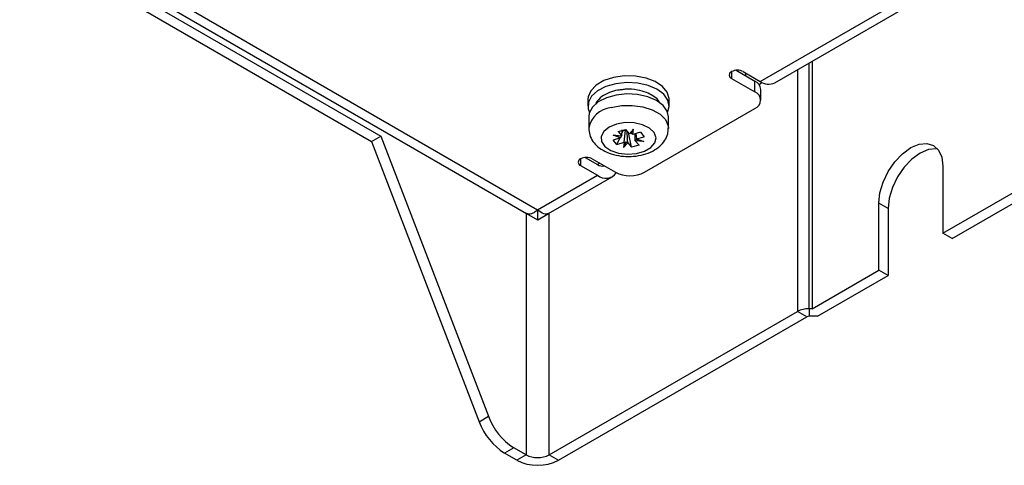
# Model space of a CAD drawing. Header units: millimetres. Extents: x 11 to 939, y -289 to 1138.
# Tile 4 of 86: x 792 to 852, y -289 to -262. Entities that reach past the tile are written whole.
import ezdxf

# ---------------------------------------------------------------- set-up
doc = ezdxf.new("R2010")
doc.units = ezdxf.units.MM

msp = doc.modelspace()

# ---------------------------------------------------------------- linework, layer by layer
at = {"color": 7, "linetype": 'Continuous', "lineweight": 25}
for p, q in [((781.058, -249.866), (822.794, -273.96)), ((781.958, -249.777), (823.466, -273.738)), ((780.12, -250.389), (813.354, -269.575)), ((780.686, -250.063), (813.92, -269.248)), ((837.907, -266.01), (852.221, -257.747)), ((840.171, -264.703), (840.171, -279.751)), ((835.557, -265.248), (836.688, -265.901)), ((835.981, -265.329), (837.007, -265.921)), ((835.274, -265.738), (836.688, -266.554)), ((836.688, -266.554), (836.688, -265.901)), ((836.945, -266.116), (837.023, -266.072)), ((837.055, -267.064), (837.055, -266.411)), ((826.524, -267.013), (826.524, -267.422)), ((831.474, -267.422), (831.474, -267.013)), ((829.971, -271.453), (836.688, -267.575)), ((826.574, -268.081), (826.574, -268.775)), ((831.424, -268.775), (831.424, -268.081)), ((828.362, -268.973), (828.825, -268.843)), ((828.362, -268.973), (828.585, -269.237)), ((828.586, -269.238), (828.604, -268.874)), ((828.593, -269.098), (828.67, -268.937)), ((828.635, -268.896), (828.67, -268.937)), ((828.807, -268.898), (828.67, -268.937)), ((829.048, -269.107), (828.825, -268.843)), ((829.173, -269.933), (828.991, -269.04)), ((829.301, -268.838), (829.048, -269.107)), ((829.154, -269.074), (829.301, -268.838)), ((829.259, -269.149), (829.301, -268.838)), ((829.717, -269.02), (829.259, -269.149)), ((829.451, -269.095), (829.482, -269.416)), ((829.717, -269.02), (829.943, -269.287)), ((813.354, -269.575), (813.92, -269.248)), ((813.354, -269.575), (819.916, -286.624)), ((813.92, -269.248), (820.482, -286.297)), ((828.513, -269.359), (828.055, -269.488)), ((828.281, -269.755), (828.055, -269.488)), ((828.062, -269.187), (828.585, -269.237)), ((828.513, -269.359), (828.062, -269.187)), ((828.543, -269.246), (828.062, -269.187)), ((828.281, -269.755), (828.462, -269.373)), ((828.281, -269.755), (828.738, -269.626)), ((828.515, -269.357), (828.513, -269.359)), ((828.585, -269.237), (828.586, -269.238)), ((828.843, -269.6), (828.696, -269.937)), ((828.738, -269.626), (828.696, -269.937)), ((828.696, -269.937), (828.949, -269.668)), ((828.741, -269.624), (828.738, -269.626)), ((828.949, -269.668), (828.948, -269.666)), ((828.949, -269.668), (829.173, -269.933)), ((829.048, -269.107), (829.049, -269.107)), ((829.256, -269.149), (829.259, -269.149)), ((829.411, -269.535), (829.393, -269.111)), ((829.412, -269.538), (829.411, -269.535)), ((829.636, -269.802), (829.412, -269.538)), ((829.935, -269.588), (829.412, -269.538)), ((829.454, -269.428), (829.935, -269.588)), ((829.482, -269.416), (829.485, -269.416)), ((829.485, -269.416), (829.943, -269.287)), ((829.485, -269.416), (829.935, -269.588)), ((848.126, -275.159), (857.849, -269.546)), ((829.636, -269.802), (829.173, -269.933)), ((848.692, -275.486), (858.649, -269.738)), ((826.365, -270.554), (827.107, -270.983)), ((826.789, -270.636), (828.203, -271.453)), ((826.082, -271.044), (827.107, -271.636)), ((848.126, -271.076), (848.126, -275.159)), ((823.466, -273.738), (827.107, -271.636)), ((824.137, -273.96), (828.007, -271.725)), ((844.237, -277.404), (844.237, -273.322)), ((844.802, -273.648), (844.237, -273.322)), ((844.802, -273.648), (844.802, -277.731)), ((822.794, -273.96), (823.46, -274.344)), ((823.472, -274.344), (824.137, -273.96)), ((848.692, -275.486), (848.126, -275.159)), ((840.171, -279.751), (844.237, -277.404)), ((844.802, -277.731), (844.237, -277.404)), ((840.502, -280.213), (844.802, -277.731)), ((839.984, -279.751), (839.984, -280.213)), ((840.171, -279.751), (839.984, -279.751)), ((824.173, -288.64), (839.277, -279.921)), ((824.738, -288.967), (839.843, -280.247)), ((839.843, -280.247), (839.277, -279.921)), ((840.502, -280.213), (839.984, -280.213)), ((819.916, -286.624), (820.482, -286.297)), ((822.017, -288.212), (821.451, -288.538)), ((822.758, -288.64), (822.017, -288.212)), ((822.193, -288.967), (821.451, -288.538)), ((822.758, -288.64), (822.193, -288.967)), ((824.173, -288.64), (824.738, -288.967))]:
    msp.add_line(p, q, dxfattribs=at)
at = {"color": 8, "linetype": 'Continuous', "lineweight": 25}
for p, q in [((837.007, -265.921), (849.482, -258.719)), ((839.984, -279.751), (839.984, -264.811)), ((835.274, -265.329), (835.274, -265.738)), ((836.123, -265.411), (836.123, -265.574)), ((839.277, -265.219), (839.277, -279.921)), ((826.082, -270.636), (826.082, -271.044)), ((827.248, -270.901), (827.107, -270.983)), ((822.758, -273.939), (822.758, -288.64)), ((824.173, -288.64), (824.173, -273.939))]:
    msp.add_line(p, q, dxfattribs=at)
at = {"color": 7, "linetype": 'Continuous', "lineweight": 25, "flags": 128}
for points in [[(831.474, -267.013), (831.472, -266.965), (831.358, -266.581), (831.068, -266.23), (830.625, -265.936), (830.062, -265.723), (829.419, -265.605), (828.746, -265.592), (828.091, -265.684), (827.503, -265.875), (827.027, -266.15), (826.696, -266.489), (826.537, -266.867), (826.524, -267.013)], [(831.379, -267.813), (831.473, -267.456), (831.397, -267.069), (831.144, -266.709), (830.731, -266.401), (830.19, -266.169), (829.56, -266.03), (828.889, -265.994), (828.226, -266.064), (827.62, -266.235), (827.117, -266.493), (826.753, -266.821), (826.556, -267.193), (826.539, -267.582), (826.618, -267.813)], [(837.135, -265.988), (837.023, -266.072), (836.941, -266.111)], [(831.424, -268.081), (831.349, -267.736), (831.1, -267.383), (830.696, -267.081), (830.166, -266.854), (829.549, -266.718), (828.891, -266.683), (828.242, -266.751), (827.648, -266.918), (827.155, -267.172), (826.798, -267.493), (826.605, -267.857), (826.574, -268.081)], [(828.264, -268.519), (827.815, -268.703), (827.494, -268.962), (827.337, -269.267), (827.359, -269.585), (827.559, -269.882), (827.915, -270.125), (828.389, -270.288), (828.928, -270.354), (829.475, -270.315), (829.971, -270.175), (830.361, -269.95), (830.604, -269.664), (830.672, -269.348), (830.559, -269.037), (830.278, -268.763), (829.857, -268.557), (829.344, -268.441), (828.793, -268.428), (828.264, -268.519)], [(828.73, -268.869), (828.748, -268.877), (828.807, -268.898)], [(844.237, -273.322), (844.303, -272.702), (844.497, -272.048), (844.806, -271.405), (845.209, -270.816), (845.678, -270.321), (846.181, -269.954), (846.685, -269.74), (847.154, -269.693), (847.556, -269.817), (847.865, -270.104), (848.06, -270.534), (848.126, -271.076)], [(847.81, -270.032), (847.719, -270.02), (847.25, -270.066), (846.747, -270.28), (846.244, -270.647), (845.775, -271.142), (845.372, -271.732), (845.063, -272.375), (844.869, -273.029), (844.802, -273.648)]]:
    msp.add_lwpolyline(points, dxfattribs=at)
at = {"color": 8, "linetype": 'Continuous', "lineweight": 25, "flags": 128}
msp.add_lwpolyline([(827.935, -267.517), (828.563, -267.398), (829.222, -267.381), (829.865, -267.468), (830.444, -267.651), (830.916, -267.918), (831.245, -268.249), (831.408, -268.618), (831.424, -268.778)], dxfattribs=at)
at = {"color": 7, "linetype": 'Continuous', "lineweight": 25}
for centre, radius, start, end in [((835.352, -265.534), 0.218, 110.78342, 249.21658), ((835.628, -266.012), 0.769, 62.60967, 117.39033), ((836.429, -266.473), 0.629, 5.6948, 65.62534), ((837.534, -265.185), 0.905, 234.38242, 294.30712), ((836.495, -267.064), 0.546, 290.78342, 69.21658), ((828.986, -268.28), 0.643, 253.87406, 261.07453), ((826.159, -270.84), 0.218, 110.78342, 249.21658), ((826.435, -271.318), 0.769, 62.60967, 117.39033), ((827.412, -270.539), 0.538, 235.459, 282.74422), ((827.605, -271.035), 0.78, 230.36929, 325.51805), ((829.087, -269.747), 1.921, 242.60967, 297.39033), ((839.955, -281.194), 1.443, 88.8559, 118.04024), ((839.978, -280.502), 0.289, 88.8559, 118.04024), ((824.088, -284.979), 3.84, 200.08188, 237.35313), ((823.522, -285.305), 3.84, 200.08188, 237.35313), ((823.466, -287.275), 1.537, 242.60967, 297.39033), ((823.466, -286.51), 2.767, 242.60967, 297.39033)]:
    msp.add_arc(centre, radius, start, end, dxfattribs=at)
at = {"color": 8, "linetype": 'Continuous', "lineweight": 25}
msp.add_arc((828.09, -269.051), 1.541, 95.77543, 169.69433, dxfattribs=at)
at = {"color": 7, "linetype": 'Continuous', "lineweight": 25}
for centre, major_axis, ratio, start_param, end_param in [((828.982, -269.302), (0.475, 0.219), 0.295396, 1.066881, 1.293723), ((829.018, -269.291), (0.457, -0.301), 0.468503, 1.348279, 1.581268), ((828.988, -269.299), (0.376, 0.384), 0.766833, 2.103877, 2.336866), ((829.002, -269.297), (0.479, -0.037), 0.111641, 2.629229, 2.856071), ((828.979, -269.289), (0.463, 0.281), 0.419933, 3.94023, 4.173219), ((829.016, -269.313), (0.432, -0.346), 0.601998, 4.793854, 5.020697), ((828.995, -269.319), (0.251, 0.445), 0.916826, 4.741681, 4.968523), ((829.009, -269.28), (0.477, -0.128), 0.172096, 5.955579, 6.188568)]:
    msp.add_ellipse(centre, major_axis=major_axis, ratio=ratio, start_param=start_param, end_param=end_param, dxfattribs=at)
for points, knots in [([(828.537, -266.436), (828.469, -266.443), (828.221, -266.467), (827.81, -266.597), (827.33, -266.841), (827.137, -267.083), (827.035, -267.21)], [0, 0, 0, 0, 0.101638, 0.366281, 0.665419, 1, 1, 1, 1]), ([(830.928, -267.276), (830.892, -267.203), (830.799, -267.015), (830.491, -266.79), (830.07, -266.577), (829.504, -266.426), (828.955, -266.378), (828.624, -266.424), (828.537, -266.436)], [0, 0, 0, 0, 0.1124013, 0.2925798, 0.456536, 0.6559085, 0.9099671, 1, 1, 1, 1]), ([(827.038, -267.212), (827.033, -267.217), (827.017, -267.24), (827.009, -267.272), (827.014, -267.297), (827.014, -267.3)], [0, 0, 0, 0, 0.229507, 0.928318, 1, 1, 1, 1]), ([(826.582, -268.774), (826.591, -268.911), (826.61, -269.195), (826.819, -269.584), (827.133, -269.921), (827.559, -270.194), (828.085, -270.392), (828.685, -270.496), (829.312, -270.497), (829.925, -270.39), (830.469, -270.181), (830.909, -269.886), (831.218, -269.526), (831.4, -269.145), (831.408, -268.887), (831.411, -268.777)], [0, 0, 0, 0, 0.06612, 0.13726, 0.209744, 0.287733, 0.371494, 0.45721, 0.542962, 0.629558, 0.718065, 0.799742, 0.875501, 0.946827, 1, 1, 1, 1]), ([(823.466, -273.738), (823.401, -273.798), (823.337, -273.847), (823.212, -273.926), (823.151, -273.955), (823.093, -273.974)], [0, 0, 0, 0, 0.125, 0.125, 0.2500005, 0.2500005, 0.2500005, 0.2500005]), ([(823.466, -273.738), (823.466, -273.74), (823.464, -273.906), (823.466, -274.177), (823.466, -274.382), (823.466, -274.339), (823.466, -274.335)], [0, 0, 0, 0, 0.003185, 0.457878, 0.950824, 1, 1, 1, 1]), ([(824.002, -273.998), (823.952, -274), (823.897, -273.992), (823.724, -273.937), (823.595, -273.858), (823.466, -273.738)], [0.625, 0.625, 0.625, 0.625, 0.75, 0.75, 1, 1, 1, 1])]:
    msp.add_open_spline(points, degree=3, knots=knots, dxfattribs=at)
for points in [[(828.741, -269.624), (828.762, -269.382), (828.784, -269.14), (828.807, -268.898)], [(828.948, -269.666), (828.938, -269.417), (828.927, -269.169), (828.916, -268.92)], [(822.93, -273.998), (822.88, -273.996), (822.834, -273.983), (822.794, -273.96)], [(823.093, -273.974), (823.035, -273.992), (822.981, -274), (822.93, -273.998)], [(824.137, -273.959), (824.097, -273.982), (824.052, -273.995), (824.002, -273.998)]]:
    msp.add_open_spline(points, degree=3, dxfattribs=at)

doc.saveas('drawing.dxf')
